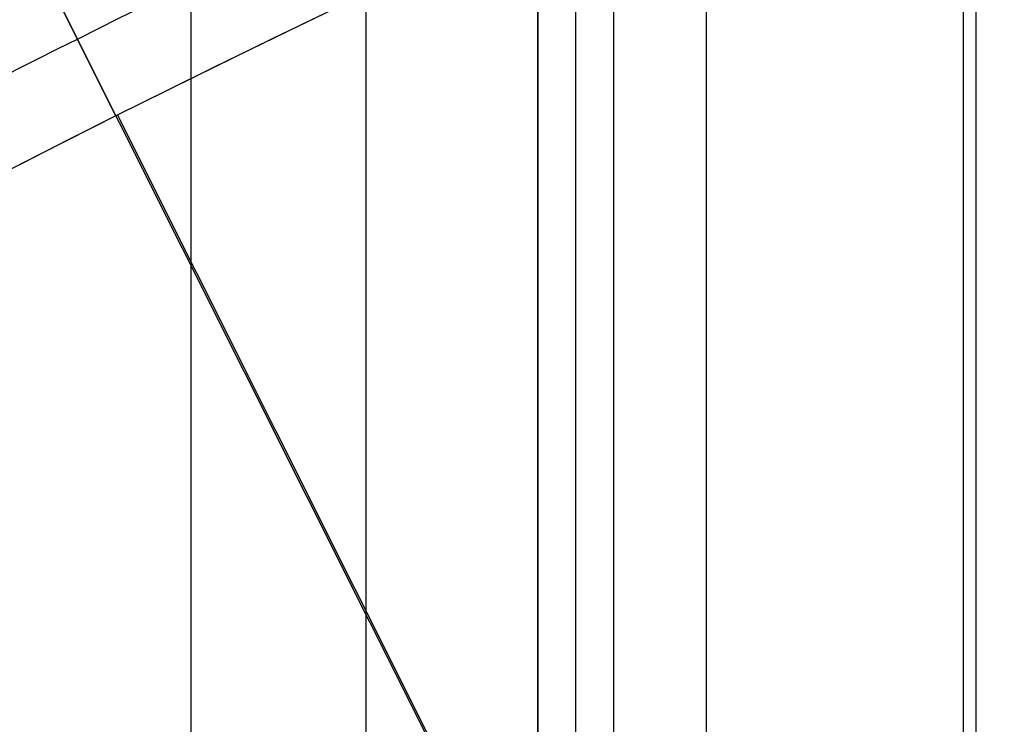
# Model space of a CAD drawing. Extents: x 12895 to 14339, y -6833 to -5581.
# Tile 64 of 79: x 13589.28 to 13593.67, y -6330.58 to -6327.45. Entities that reach past the tile are written whole.
import ezdxf

# ---------------------------------------------------------------- set-up
doc = ezdxf.new("R2010")
doc.units = 0
doc.layers.get('0').update_dxf_attribs({"linetype": 'CONTINUOUS'})
doc.layers.add('BLANCO_METALICO', color=7, linetype='CONTINUOUS')
doc.layers.add('COLOR', color=7, linetype='CONTINUOUS')

msp = doc.modelspace()

# ---------------------------------------------------------------- linework, layer by layer
for p, q in [((13590.04800260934, -6333.208896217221, 57.86381038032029), (13590.04800260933, -5581.495752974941, 57.8638103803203)), ((13590.82462386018, -5581.495752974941, 58.28675386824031), (13590.82462384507, -6332.718140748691, 58.28675386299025)), ((13591.58985301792, -6331.909866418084, 61.56819261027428), (13591.58985301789, -5581.495752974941, 61.56819261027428)), ((13591.58985301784, -5581.495752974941, 61.56819261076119), (13591.58985301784, -6331.909866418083, 61.56819261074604)), ((13591.75856639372, -6331.909865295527, 60.83741476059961), (13591.75856639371, -5581.49575297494, 60.83741476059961)), ((13591.92727962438, -5581.495752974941, 60.10663754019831), (13591.92728249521, -6331.909864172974, 60.10663819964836)), ((13592.33927200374, -5581.495752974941, 62.76751374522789), (13592.33927200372, -6331.39726735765, 62.76751374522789)), ((13593.48406166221, -6331.302320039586, 58.65708712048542), (13593.4840616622, -5581.49575297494, 58.65708712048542)), ((13593.53859313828, -5581.495752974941, 62.01809475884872), (13593.5385931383, -6330.909630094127, 62.01809475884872)), ((13593.53859313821, -5581.495752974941, 62.0180947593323), (13593.53859313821, -6330.909630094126, 62.01809475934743))]:
    msp.add_line(p, q)
at = {"extrusion": (-0.2249510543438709, 8.038899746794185e-15, 0.9743700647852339)}
msp.add_lwpolyline([(6339.841516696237, 13345.0425022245), (6339.366101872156, 13344.7073845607), (6338.892938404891, 13344.36819328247), (6338.422075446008, 13344.02495177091), (6337.95356184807, 13343.67768423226), (6337.487446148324, 13343.32641569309), (6337.023776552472, 13342.97117199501), (6336.562600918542, 13342.61197978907), (6336.103966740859, 13342.24886652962), (6335.647921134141, 13341.88186046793), (6335.194510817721, 13341.51099064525), (6334.743782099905, 13341.13628688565), (6334.29578086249, 13340.75777978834), (6333.850552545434, 13340.37550071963), (6333.408142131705, 13339.98948180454), (6332.968594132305, 13339.59975591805), (6332.531952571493, 13339.2063566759), (6332.098260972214, 13338.80931842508), (6331.667562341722, 13338.40867623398), (6331.239899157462, 13338.00446588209), (6330.815313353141, 13337.5967238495), (6330.393846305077, 13337.18548730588), (6329.975538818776, 13336.77079409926), (6329.560431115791, 13336.35268274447), (6329.148562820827, 13335.93119241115), (6328.739972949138, 13335.50636291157), (6328.334699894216, 13335.07823468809), (6327.932781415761, 13334.64684880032), (6327.53425462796, 13334.21224691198), (6327.139155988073, 13333.77447127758), (6326.747521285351, 13333.33356472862), (6326.359385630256, 13332.8895706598), (6325.974783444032, 13332.44253301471), (6325.593748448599, 13331.9924962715), (6325.216313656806, 13331.53950542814), (6324.842511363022, 13331.08360598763), (6324.472373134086, 13330.6248439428), (6324.105929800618, 13330.16326576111), (6323.743211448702, 13329.69891836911), (6323.384247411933, 13329.23184913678), (6323.029066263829, 13328.76210586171), (6322.677695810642, 13328.28973675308), (6322.330163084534, 13327.81479041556), (6321.98649433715, 13327.33731583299), (6321.646715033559, 13326.85736235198), (6321.310849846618, 13326.37497966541), (6320.978922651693, 13325.89021779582), (6320.650956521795, 13325.40312707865), (6320.326973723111, 13324.91375814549), (6320.00699571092, 13324.42216190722), (6319.691043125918, 13323.92838953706), (6319.379135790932, 13323.43249245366), (6319.071292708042, 13322.93452230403), (6318.767532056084, 13322.4345309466), (6318.467871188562, 13321.9325704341), (6318.17232663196, 13321.42869299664), (6317.88091408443, 13320.92295102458), (6317.593648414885, 13320.41539705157), (6317.310543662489, 13319.90608373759), (6317.031613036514, 13319.39506385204), (6316.756868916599, 13318.88239025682), (6316.486322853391, 13318.36811588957), (6316.219985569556, 13317.85229374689), (6315.957866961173, 13317.33497686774), (6315.699976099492, 13316.81621831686), (6315.446321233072, 13316.29607116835), (6315.196909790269, 13315.77458848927), (6314.951748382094, 13315.25182332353), (6314.710842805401, 13314.72782867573), (6314.474198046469, 13314.20265749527), (6314.241818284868, 13313.67636266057), (6314.013706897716, 13313.14899696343), (6313.789866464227, 13312.62061309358), (6313.570298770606, 13312.09126362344), (6313.355004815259, 13311.56100099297), (6313.143984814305, 13311.02987749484), (6312.93723820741, 13310.49794525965), (6312.734763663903, 13309.96525624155), (6312.536559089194, 13309.43186220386), (6312.342621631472, 13308.89781470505), (6312.152947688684, 13308.36316508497), (6311.967532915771, 13307.82796445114), (6311.786372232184, 13307.29226366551), (6311.609459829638, 13306.75611333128), (6311.43678918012, 13306.21956378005), (6311.268353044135, 13305.68266505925), (6311.104143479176, 13305.14546691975), (6310.944151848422, 13304.60801880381), (6310.788368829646, 13304.07036983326), (6310.63678442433, 13303.53256879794), (6310.489387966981, 13302.99466414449), (6310.346168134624, 13302.45670396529), (6310.207112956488, 13301.91873598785), (6310.072209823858, 13301.3808075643), (6309.941445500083, 13300.84296566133), (6309.814806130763, 13300.30525685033), (6309.69227725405, 13299.76772729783), (6309.573843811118, 13299.23042275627), (6309.459490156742, 13298.69338855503), (6309.349200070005, 13298.15666959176), (6309.242956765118, 13297.62031032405), (6309.140742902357, 13297.08435476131), (6309.04254059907, 13296.54884645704), (6308.948331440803, 13296.01382850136), (6308.858096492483, 13295.47934351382), (6308.771816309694, 13294.94543363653), (6308.689470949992, 13294.4121405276), (6308.611039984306, 13293.87950535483), (6308.536502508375, 13293.34756878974), (6308.465837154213, 13292.81637100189), (6308.399022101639, 13292.28595165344), (6308.336035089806, 13291.75634989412), (6308.27685342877, 13291.22760435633), (6308.221454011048, 13290.69975315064), (6308.169813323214, 13290.17283386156), (6308.121907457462, 13289.64688354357), (6308.077712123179, 13289.12193871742), (6308.037202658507, 13288.59803536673), (6308.00035404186, 13288.07520893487), (6307.967140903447, 13287.55349432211), (6307.937537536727, 13287.03292588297), (6307.911517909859, 13286.51353742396), (6307.889055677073, 13285.99536220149), (6307.87012419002, 13285.47843292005), (6307.854696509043, 13284.96278173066), (6307.842745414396, 13284.4484402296), (6307.834243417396, 13283.93543945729), (6307.829162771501, 13283.42380989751), (6307.827475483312, 13282.91358147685), (6307.82922295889, 13282.39433270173), (6307.834485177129, 13281.87363342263), (6307.843291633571, 13281.35151519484), (6307.855671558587, 13280.82801017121), (6307.871653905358, 13280.30315110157), (6307.891267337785, 13279.77697133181), (6307.914540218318, 13279.2495048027), (6307.941500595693, 13278.72078604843), (6307.972176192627, 13278.1908501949), (6308.006594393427, 13277.6597329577), (6308.044782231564, 13277.12747063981), (6308.086766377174, 13276.59410012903), (6308.132573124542, 13276.05965889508), (6308.182228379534, 13275.5241849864), (6308.235757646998, 13274.98771702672), (6308.293186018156, 13274.45029421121), (6308.354538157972, 13273.91195630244), (6308.419838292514, 13273.37274362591), (6308.48911019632, 13272.83269706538), (6308.562377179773, 13272.2918580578), (6308.639662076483, 13271.75026858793), (6308.720987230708, 13271.20797118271), (6308.806374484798, 13270.66500890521), (6308.895845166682, 13270.1214253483), (6308.989420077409, 13269.577264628), (6309.087119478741, 13269.03257137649), (6309.188963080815, 13268.4873907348), (6309.294970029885, 13267.94176834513), (6309.405158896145, 13267.39575034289), (6309.519547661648, 13266.84938334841), (6309.638153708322, 13266.30271445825), (6309.760993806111, 13265.75579123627), (6309.888084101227, 13265.20866170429), (6310.019440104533, 13264.66137433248), (6310.155076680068, 13264.11397802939), (6310.295008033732, 13263.56652213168), (6310.439247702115, 13263.01905639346), (6310.587808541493, 13262.47163097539), (6310.74070271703, 13261.92429643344), (6310.897941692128, 13261.37710370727), (6311.059536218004, 13260.83010410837), (6311.225496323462, 13260.28334930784), (6311.395831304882, 13259.7368913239), (6311.570549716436, 13259.19078250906), (6311.749659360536, 13258.64507553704), (6311.933167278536, 13258.0998233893), (6312.121079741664, 13257.55507934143), (6312.313402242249, 13257.01089694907), (6312.510139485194, 13256.46733003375), (6312.711295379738, 13255.92443266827), (6312.916873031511, 13255.38225916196), (6313.126874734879, 13254.84086404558), (6313.341301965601, 13254.30030205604), (6313.560155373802, 13253.7606281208), (6313.783434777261, 13253.22189734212), (6314.011139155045, 13252.68416498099), (6314.243266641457, 13252.1474864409), (6314.479814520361, 13251.61191725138), (6314.720779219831, 13251.07751305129), (6314.966156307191, 13250.544329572), (6315.21594048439, 13250.01242262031), (6315.470125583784, 13249.48184806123), (6315.728704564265, 13248.95266180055), (6315.991669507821, 13248.42491976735), (6316.259011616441, 13247.8986778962), (6316.530721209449, 13247.37399210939), (6316.806787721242, 13246.85091829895), (6317.087199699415, 13246.32951230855), (6317.371944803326, 13245.80982991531), (6317.661009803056, 13245.29192681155), (6317.954380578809, 13244.7758585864), (6318.252042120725, 13244.26168070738), (6318.553978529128, 13243.74944850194), (6318.860173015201, 13243.23921713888), (6319.170607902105, 13242.73104160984), (6319.485264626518, 13242.22497671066), (6319.80412374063, 13241.72107702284), (6320.127164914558, 13241.21939689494), (6320.454366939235, 13240.71999042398), (6320.785707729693, 13240.22291143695), (6321.121164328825, 13239.72821347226), (6321.460712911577, 13239.23594976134), (6321.80432878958, 13238.74617321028), (6322.151986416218, 13238.25893638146), (6322.503659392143, 13237.77429147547), (6322.85932047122, 13237.29229031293), (6323.218941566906, 13236.81298431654), (6323.582493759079, 13236.33642449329), (6323.949947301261, 13235.86266141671), (6324.321271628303, 13235.39174520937), (6324.696435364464, 13234.92372552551), (6325.075406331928, 13234.45865153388), (6325.458151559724, 13233.99657190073), (6325.844637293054, 13233.53753477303), (6326.234829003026, 13233.08158776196), (6326.628691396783, 13232.62877792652), (6327.026188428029, 13232.17915175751), (6327.427283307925, 13231.73275516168), (6327.83193851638, 13231.28963344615), (6328.240115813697, 13230.84983130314), (6328.651776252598, 13230.413392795), (6329.066880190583, 13229.98036133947), (6329.485387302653, 13229.55077969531), (6329.907256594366, 13229.12468994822), (6330.332446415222, 13228.70213349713), (6330.760914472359, 13228.28315104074), (6331.192617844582, 13227.86778256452), (6331.627512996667, 13227.45606732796), (6332.065555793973, 13227.04804385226), (6332.506701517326, 13226.64374990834), (6332.950904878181, 13226.24322250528), (6333.398120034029, 13225.84649787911), (6333.848300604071, 13225.45361148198), (6334.301399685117, 13225.06459797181), (6334.757369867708, 13224.67949120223), (6335.21616325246, 13224.29832421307), (6335.677731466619, 13223.92112922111), (6336.142025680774, 13223.54793761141), (6336.608996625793, 13223.17877992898), (6337.078594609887, 13222.81368587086), (6337.550769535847, 13222.45268427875), (6338.025470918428, 13222.09580313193), (6338.502647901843, 13221.74306954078), (6338.982249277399, 13221.3945097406), (6339.464223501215, 13221.05014908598), (6339.948518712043, 13220.71001204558), (6340.435082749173, 13220.37412219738), (6340.923863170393, 13220.04250222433)], dxfattribs=at)
at = {"extrusion": (-0.2249510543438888, -3.01232403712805e-14, 0.9743700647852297)}
msp.add_lwpolyline([(6339.083899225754, 13220.04250222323), (6338.617968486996, 13220.37982577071), (6338.154309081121, 13220.72108551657), (6337.692967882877, 13221.06625769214), (6337.233991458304, 13221.41531775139), (6336.777426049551, 13221.76824037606), (6336.323317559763, 13222.12499948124), (6335.871711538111, 13222.48556822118), (6335.422653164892, 13222.84991899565), (6334.976187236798, 13223.21802345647), (6334.532358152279, 13223.58985251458), (6334.091209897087, 13223.96537634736), (6333.652786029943, 13224.34456440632), (6333.217129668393, 13224.72738542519), (6332.784283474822, 13225.11380742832), (6332.354289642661, 13225.5037977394), (6331.927189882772, 13225.89732299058), (6331.503025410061, 13226.29434913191), (6331.081836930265, 13226.69484144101), (6330.663664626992, 13227.09876453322), (6330.248548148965, 13227.50608237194), (6329.836526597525, 13227.91675827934), (6329.427638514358, 13228.33075494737), (6329.021921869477, 13228.748034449), (6328.619414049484, 13229.16855824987), (6328.220151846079, 13229.59228722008), (6327.824171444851, 13230.0191816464), (6327.43150841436, 13230.4492012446), (6327.042197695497, 13230.88230517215), (6326.656273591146, 13231.3184520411), (6326.273769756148, 13231.75759993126), (6325.894719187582, 13232.19970640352), (6325.519154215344, 13232.64472851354), (6325.147106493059, 13233.09262282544), (6324.778606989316, 13233.54334542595), (6324.413685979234, 13233.99685193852), (6324.052373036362, 13234.45309753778), (6323.694697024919, 13234.91203696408), (6323.340686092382, 13235.37362453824), (6322.990367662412, 13235.83781417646), (6322.643768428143, 13236.30455940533), (6322.300914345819, 13236.77381337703), (6321.961830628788, 13237.24552888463), (6321.626541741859, 13237.71965837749), (6321.295071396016, 13238.19615397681), (6320.967442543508, 13238.67496749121), (6320.643677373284, 13239.15605043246), (6320.323797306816, 13239.63935403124), (6320.007822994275, 13240.12482925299), (6319.695774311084, 13240.61242681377), (6319.387670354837, 13241.10209719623), (6319.08352944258, 13241.59379066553), (6318.783369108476, 13242.08745728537), (6318.487206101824, 13242.58304693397), (6318.195056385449, 13243.08050932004), (6317.906935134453, 13243.57979399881), (6317.622856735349, 13244.08085038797), (6317.342834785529, 13244.58362778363), (6317.066882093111, 13245.08807537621), (6316.795010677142, 13245.59414226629), (6316.527231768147, 13246.10177748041), (6316.263555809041, 13246.61092998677), (6316.003992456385, 13247.12154871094), (6315.748550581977, 13247.63358255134), (6315.497238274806, 13248.14698039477), (6315.250062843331, 13248.66169113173), (6315.007030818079, 13249.17766367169), (6314.768147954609, 13249.69484695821), (6314.533419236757, 13250.21318998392), (6314.302848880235, 13250.73264180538), (6314.076440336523, 13251.25315155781), (6313.854196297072, 13251.77466846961), (6313.636118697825, 13252.29714187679), (6313.42220872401, 13252.82052123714), (6313.212466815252, 13253.34475614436), (6313.006892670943, 13253.86979634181), (6312.805485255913, 13254.39559173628), (6312.608242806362, 13254.92209241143), (6312.415162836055, 13255.44924864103), (6312.226242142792, 13255.97701090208), (6312.041476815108, 13256.50532988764), (6311.860862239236, 13257.03415651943), (6311.684393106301, 13257.56344196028), (6311.512063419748, 13258.09313762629), (6311.343866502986, 13258.62319519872), (6311.179795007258, 13259.15356663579), (6311.019840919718, 13259.68420418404), (6310.863995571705, 13260.2150603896), (6310.712249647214, 13260.74608810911), (6310.564593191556, 13261.27724052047), (6310.421015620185, 13261.80847113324), (6310.281505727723, 13262.33973379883), (6310.146051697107, 13262.87098272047), (6310.01464110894, 13263.40217246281), (6309.887260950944, 13263.93325796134), (6309.763897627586, 13264.4641945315), (6309.644536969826, 13264.99493787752), (6309.529164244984, 13265.525444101), (6309.417764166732, 13266.05566970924), (6309.310320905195, 13266.5855716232), (6309.206818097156, 13267.11510718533), (6309.107238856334, 13267.64423416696), (6309.011565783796, 13268.17291077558), (6308.919780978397, 13268.70109566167), (6308.831866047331, 13269.22874792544), (6308.747802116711, 13269.75582712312), (6308.667569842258, 13270.28229327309), (6308.591149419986, 13270.80810686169), (6308.518520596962, 13271.33322884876), (6308.449662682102, 13271.85762067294), (6308.384554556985, 13272.3812442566), (6308.3231746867, 13272.90406201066), (6308.265501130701, 13273.42603683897), (6308.211511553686, 13273.94713214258), (6308.16118323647, 13274.46731182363), (6308.114493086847, 13274.98654028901), (6308.071417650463, 13275.50478245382), (6308.031933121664, 13276.02200374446), (6307.996015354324, 13276.53817010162), (6307.963639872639, 13277.05324798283), (6307.934781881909, 13277.56720436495), (6307.909416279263, 13278.08000674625), (6307.887517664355, 13278.59162314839), (6307.869060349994, 13279.10202211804), (6307.854018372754, 13279.61117272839), (6307.842365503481, 13280.11904458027), (6307.834075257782, 13280.62560780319), (6307.829120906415, 13281.13083305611), (6307.827475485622, 13281.63469152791), (6307.829268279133, 13282.16063006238), (6307.834667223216, 13282.68805624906), (6307.843702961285, 13283.21693728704), (6307.856405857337, 13283.74723974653), (6307.872805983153, 13284.27892956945), (6307.892933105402, 13284.81197207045), (6307.916816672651, 13285.34633193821), (6307.944485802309, 13285.88197323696), (6307.975969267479, 13286.41885940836), (6308.011295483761, 13286.9569532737), (6308.050492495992, 13287.49621703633), (6308.093587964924, 13288.03661228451), (6308.140609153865, 13288.5780999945), (6308.191582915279, 13289.12064053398), (6308.246535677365, 13289.66419366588), (6308.305493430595, 13290.2087185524), (6308.368481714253, 13290.75417375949), (6308.435525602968, 13291.30051726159), (6308.506649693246, 13291.84770644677), (6308.58187809, 13292.39569812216), (6308.661234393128, 13292.94444851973), (6308.744741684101, 13293.49391330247), (6308.83242251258, 13294.04404757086), (6308.924298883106, 13294.59480586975), (6309.020392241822, 13295.14614219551), (6309.120723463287, 13295.69801000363), (6309.225312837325, 13296.25036221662), (6309.334180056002, 13296.80315123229), (6309.447344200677, 13297.35632893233), (6309.564823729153, 13297.90984669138), (6309.686636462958, 13298.46365538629), (6309.812799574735, 13299.01770540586), (6309.943329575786, 13299.57194666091), (6310.078242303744, 13300.12632859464), (6310.217552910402, 13300.68080019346), (6310.361275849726, 13301.23530999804), (6310.509424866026, 13301.78980611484), (6310.662012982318, 13302.34423622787), (6310.819052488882, 13302.8985476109), (6310.980554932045, 13303.45268713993), (6311.146531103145, 13304.00660130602), (6311.316991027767, 13304.56023622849), (6311.49194395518, 13305.11353766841), (6311.671398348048, 13305.66645104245), (6311.855361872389, 13306.21892143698), (6312.043841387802, 13306.77089362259), (6312.236842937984, 13307.32231206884), (6312.434371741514, 13307.87312095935), (6312.636432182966, 13308.42326420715), (6312.843027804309, 13308.97268547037), (6313.054161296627, 13309.5213281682), (6313.26983449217, 13310.06913549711), (6313.490048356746, 13310.61605044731), (6313.714802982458, 13311.16201581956), (6313.944097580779, 13311.70697424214), (6314.177930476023, 13312.25086818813), (6314.416299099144, 13312.79363999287), (6314.659199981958, 13313.33523187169), (6314.906628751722, 13313.87558593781), (6315.158580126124, 13314.41464422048), (6315.415047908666, 13314.95234868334), (6315.676024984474, 13315.48864124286), (6315.941503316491, 13316.02346378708), (6316.211473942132, 13316.55675819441), (6316.485926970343, 13317.08846635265), (6316.764851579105, 13317.6185301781), (6317.048236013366, 13318.14689163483), (6317.336067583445, 13318.67349275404), (6317.628332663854, 13319.19827565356), (6317.925016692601, 13319.72118255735), (6318.226104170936, 13320.24215581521), (6318.53157866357, 13320.76113792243), (6318.841422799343, 13321.27807153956), (6319.155618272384, 13321.79289951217), (6319.474145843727, 13322.30556489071), (6319.79698534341, 13322.81601095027), (6320.124115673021, 13323.32418121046), (6320.455514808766, 13323.83001945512), (6320.791159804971, 13324.33346975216), (6321.131026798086, 13324.83447647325), (6321.475091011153, 13325.33298431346), (6321.823326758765, 13325.82893831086), (6322.175707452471, 13326.32228386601), (6322.532205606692, 13326.81296676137), (6322.892792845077, 13327.30093318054), (6323.257439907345, 13327.78612972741), (6323.626116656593, 13328.26850344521), (6323.998792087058, 13328.74800183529), (6324.375434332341, 13329.2245728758), (6324.756010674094, 13329.69816504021), (6325.140487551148, 13330.16872731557), (6325.528830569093, 13330.63620922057), (6325.921004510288, 13331.1005608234), (6326.31697334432, 13331.56173275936), (6326.716700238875, 13332.01967624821), (6327.12014757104, 13332.47434311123), (6327.527276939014, 13332.92568578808), (6327.938049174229, 13333.3736573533), (6328.352424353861, 13333.8182115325), (6328.770361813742, 13334.25930271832), (6329.191820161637, 13334.69688598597), (6329.616757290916, 13335.1309171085), (6330.045130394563, 13335.56135257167), (6330.476895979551, 13335.98814958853), (6330.912009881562, 13336.41126611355), (6331.350427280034, 13336.83066085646), (6331.792102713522, 13337.24629329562), (6332.236990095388, 13337.65812369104), (6332.685042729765, 13338.06611309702), (6333.136213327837, 13338.4702233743), (6333.590454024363, 13338.87041720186), (6334.047716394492, 13339.26665808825), (6334.507951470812, 13339.6589103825), (6334.971109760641, 13340.04713928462), (6335.437141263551, 13340.43131085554), (6335.905995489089, 13340.81139202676), (6336.37762147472, 13341.18735060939), (6336.851967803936, 13341.55915530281), (6337.328982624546, 13341.92677570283), (6337.808613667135, 13342.29018230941), (6338.290808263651, 13342.64934653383), (6338.775513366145, 13343.00424070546), (6339.262675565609, 13343.354838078), (6339.752241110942, 13343.70111283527), (6340.244155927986, 13344.04304009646), (6340.73836563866, 13344.38059592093), (6341.234815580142, 13344.71375731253), (6341.733450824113, 13345.0425022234)], dxfattribs=at)
at = {"extrusion": (-0.2249510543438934, -5.035538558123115e-14, 0.9743700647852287)}
msp.add_lwpolyline([(6345.291704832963, 13220.04250222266), (6344.781155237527, 13220.35147062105), (6344.272609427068, 13220.66513533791), (6343.766127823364, 13220.98347740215), (6343.261770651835, 13221.30647676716), (6342.759597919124, 13221.63411231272), (6342.259669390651, 13221.96636184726), (6341.762044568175, 13222.30320211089), (6341.266782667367, 13222.64460877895), (6340.773942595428, 13222.99055646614), (6340.283582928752, 13223.34101873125), (6339.795761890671, 13223.6959680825), (6339.310537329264, 13224.05537598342), (6338.827966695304, 13224.4192128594), (6338.348107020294, 13224.78744810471), (6337.871014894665, 13225.16005009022), (6337.396746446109, 13225.53698617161), (6336.925357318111, 13225.91822269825), (6336.456902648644, 13226.30372502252), (6335.99143704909, 13226.69345750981), (6335.529014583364, 13227.08738354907), (6335.069688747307, 13227.48546556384), (6334.613512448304, 13227.88766502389), (6334.160537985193, 13228.29394245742), (6333.710817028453, 13228.70425746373), (6333.264400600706, 13229.11856872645), (6332.821339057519, 13229.53683402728), (6332.381682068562, 13229.95901026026), (6331.945478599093, 13230.38505344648), (6331.512776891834, 13230.81491874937), (6331.083624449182, 13231.24856049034), (6330.65806801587, 13231.68593216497), (6330.236153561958, 13232.12698645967), (6329.817926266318, 13232.57167526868), (6329.403430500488, 13233.01994971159), (6328.992709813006, 13233.47176015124), (6328.585806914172, 13233.92705621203), (6328.182763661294, 13234.38578679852), (6327.783621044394, 13234.84790011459), (6327.388419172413, 13235.31334368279), (6326.997197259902, 13235.78206436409), (6326.609993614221, 13236.25400837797), (6326.22684562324, 13236.72912132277), (6325.847789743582, 13237.20734819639), (6325.472861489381, 13237.68863341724), (6325.102095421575, 13238.17292084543), (6324.735525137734, 13238.66015380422), (6324.373183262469, 13239.15027510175), (6324.015101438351, 13239.64322705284), (6323.661310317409, 13240.13895150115), (6323.311839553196, 13240.63738984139), (6322.966717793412, 13241.13848304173), (6322.625972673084, 13241.64217166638), (6322.289630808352, 13242.14839589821), (6321.957717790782, 13242.6570955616), (6321.630258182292, 13243.16821014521), (6321.307275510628, 13243.68167882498), (6320.988792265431, 13244.19744048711), (6320.674829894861, 13244.71543375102), (6320.365408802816, 13245.23559699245), (6320.060548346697, 13245.75786836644), (6319.76026683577, 13246.28218583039), (6319.464581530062, 13246.80848716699), (6319.17350863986, 13247.3367100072), (6318.887063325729, 13247.86679185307), (6318.605259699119, 13248.39867010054), (6318.328110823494, 13248.9322820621), (6318.055628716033, 13249.46756498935), (6317.787824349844, 13250.00445609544), (6317.524707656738, 13250.54289257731), (6317.266287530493, 13251.08281163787), (6317.012571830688, 13251.62415050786), (6316.763567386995, 13252.16684646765), (6316.519280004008, 13252.71083686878), (6316.279714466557, 13253.25605915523), (6316.04487454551, 13253.80245088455), (6315.814763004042, 13254.3499497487), (6315.589381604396, 13254.89849359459), (6315.368731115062, 13255.44802044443), (6315.152811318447, 13255.99846851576), (6314.941621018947, 13256.54977624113), (6314.735158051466, 13257.1018822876), (6314.533419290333, 13257.65472557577), (6314.336400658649, 13258.20824529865), (6314.144097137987, 13258.76238094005), (6313.956502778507, 13259.31707229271), (6313.773610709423, 13259.87225947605), (6313.595413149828, 13260.42788295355), (6313.421901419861, 13260.9838835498), (6313.253065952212, 13261.54020246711), (6313.088896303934, 13262.09678130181), (6312.929381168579, 13262.65356206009), (6312.774508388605, 13263.21048717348), (6312.624264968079, 13263.76749951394), (6312.478637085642, 13264.32454240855), (6312.337610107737, 13264.88155965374), (6312.201168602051, 13265.43849552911), (6312.069296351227, 13265.99529481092), (6311.941976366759, 13266.55190278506), (6311.819190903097, 13267.10826525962), (6311.700921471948, 13267.66432857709), (6311.587148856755, 13268.22003962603), (6311.477853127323, 13268.77534585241), (6311.373013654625, 13269.33019527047), (6311.272609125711, 13269.88453647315), (6311.176617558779, 13270.4383186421), (6311.08501631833, 13270.99149155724), (6310.997782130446, 13271.54400560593), (6310.914891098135, 13272.09581179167), (6310.836318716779, 13272.64686174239), (6310.762039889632, 13273.19710771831), (6310.692028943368, 13273.74650261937), (6310.626259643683, 13274.29499999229), (6310.564705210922, 13274.84255403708), (6310.507338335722, 13275.38911961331), (6310.454131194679, 13275.93465224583), (6310.405055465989, 13276.47910813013), (6310.360082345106, 13277.02244413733), (6310.319182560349, 13277.56461781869), (6310.282326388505, 13278.1055874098), (6310.249483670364, 13278.64531183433), (6310.220623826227, 13279.18375070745), (6310.195715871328, 13279.72086433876), (6310.174728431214, 13280.25661373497), (6310.157629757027, 13280.79096060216), (6310.144387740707, 13281.32386734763), (6310.1349699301, 13281.85529708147), (6310.129343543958, 13282.38521361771), (6310.127475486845, 13282.91358147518), (6310.129274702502, 13283.43212239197), (6310.134693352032, 13283.95215562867), (6310.143762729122, 13284.47364766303), (6310.15651383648, 13284.99656431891), (6310.172977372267, 13285.52087076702), (6310.193183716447, 13286.04653152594), (6310.217162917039, 13286.57351046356), (6310.24494467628, 13287.1017707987), (6310.276558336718, 13287.63127510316), (6310.312032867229, 13288.16198530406), (6310.351396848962, 13288.69386268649), (6310.394678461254, 13289.22686789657), (6310.441905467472, 13289.76096094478), (6310.493105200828, 13290.29610120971), (6310.54830455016, 13290.83224744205), (6310.607529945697, 13291.36935776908), (6310.670807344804, 13291.90738969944), (6310.738162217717, 13292.44630012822), (6310.809619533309, 13292.98604534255), (6310.885203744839, 13293.52658102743), (6310.964938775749, 13294.06786227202), (6311.048848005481, 13294.60984357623), (6311.13695425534, 13295.15247885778), (6311.229279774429, 13295.69572145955), (6311.32584622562, 13296.23952415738), (6311.426674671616, 13296.78383916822), (6311.531785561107, 13297.32861815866), (6311.641198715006, 13297.87381225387), (6311.754933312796, 13298.41937204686), (6311.873007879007, 13298.96524760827), (6311.995440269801, 13299.51138849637), (6312.122247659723, 13300.05774376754), (6312.253446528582, 13300.60426198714), (6312.389052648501, 13301.15089124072), (6312.529081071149, 13301.69757914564), (6312.673546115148, 13302.24427286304), (6312.82246135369, 13302.79091911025), (6312.975839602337, 13303.33746417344), (6313.133692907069, 13303.88385392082), (6313.296032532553, 13304.43003381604), (6313.462868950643, 13304.97594893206), (6313.634211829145, 13305.52154396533), (6313.810070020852, 13306.06676325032), (6313.99045155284, 13306.61155077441), (6314.175363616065, 13307.15585019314), (6314.364812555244, 13307.69960484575), (6314.558803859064, 13308.24275777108), (6314.757342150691, 13308.78525172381), (6314.960431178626, 13309.32702919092), (6315.16807380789, 13309.86803240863), (6315.380272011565, 13310.40820337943), (6315.5970268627, 13310.94748388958), (6315.818338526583, 13311.48581552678), (6316.044206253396, 13312.02313969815), (6316.27462837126, 13312.55939764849), (6316.509602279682, 13313.09453047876), (6316.749124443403, 13313.62847916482), (6316.993190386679, 13314.1611845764), (6317.241794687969, 13314.69258749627), (6317.494930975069, 13315.22262863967), (6317.752591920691, 13315.75124867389), (6318.014769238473, 13316.27838823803), (6318.281453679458, 13316.803987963), (6318.552635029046, 13317.32798849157), (6318.828302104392, 13317.85033049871), (6319.108442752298, 13318.3709547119), (6319.393043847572, 13318.88980193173), (6319.682091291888, 13319.40681305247), (6319.975570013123, 13319.92192908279), (6320.273463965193, 13320.43509116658), (6320.575756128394, 13320.94624060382), (6320.882428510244, 13321.45531887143), (6321.193462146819, 13321.96226764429), (6321.508837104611, 13322.46702881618), (6321.828532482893, 13322.96954452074), (6322.152526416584, 13323.46975715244), (6322.48079607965, 13323.96760938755), (6322.813317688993, 13324.463044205), (6323.150066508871, 13324.95600490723), (6323.491016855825, 13325.44643514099), (6323.836142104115, 13325.93427891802), (6324.185414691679, 13326.41948063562), (6324.538806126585, 13326.90198509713), (6324.896286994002, 13327.38173753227), (6325.257826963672, 13327.85868361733), (6325.623394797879, 13328.33276949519), (6325.992958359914, 13328.80394179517), (6326.366484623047, 13329.27214765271), (6326.743939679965, 13329.73733472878), (6327.125288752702, 13330.19945122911), (6327.510496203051, 13330.65844592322), (6327.899525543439, 13331.11426816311), (6328.29233944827, 13331.56686790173), (6328.688899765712, 13332.01619571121), (6329.089167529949, 13332.46220280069), (6329.493102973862, 13332.90484103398), (6329.900665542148, 13333.34406294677), (6330.311813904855, 13333.77982176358), (6330.72650597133, 13334.21207141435), (6331.144698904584, 13334.64076655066), (6331.56634913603, 13335.06586256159), (6331.991412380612, 13335.48731558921), (6332.419843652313, 13335.9050825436), (6332.851597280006, 13336.31912111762), (6333.28662692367, 13336.72938980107), (6333.72488559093, 13337.13584789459), (6334.166325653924, 13337.53845552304), (6334.610898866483, 13337.93717364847), (6335.058556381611, 13338.33196408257), (6335.509248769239, 13338.72278949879), (6335.962926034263, 13339.10961344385), (6336.419537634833, 13339.49240034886), (6336.879032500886, 13339.87111553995), (6337.341359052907, 13340.24572524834), (6337.806465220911, 13340.61619662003), (6338.274298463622, 13340.98249772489), (6338.744805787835, 13341.34459756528), (6339.217933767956, 13341.70246608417), (6339.693628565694, 13342.05607417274), (6340.171835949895, 13342.40539367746), (6340.652501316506, 13342.7503974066), (6341.135569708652, 13343.09105913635), (6341.620985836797, 13343.42735361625), (6342.108694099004, 13343.75925657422), (6342.598638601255, 13344.086744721), (6343.090763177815, 13344.40979575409), (6343.585011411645, 13344.72838836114), (6344.081326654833, 13345.04250222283)], dxfattribs=at)
at = {"extrusion": (-0.2249510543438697, 2.144614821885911e-14, 0.9743700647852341)}
msp.add_lwpolyline([(6345.598703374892, 13344.68873140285), (6345.084589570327, 13344.38114209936), (6344.572462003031, 13344.06880151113), (6344.06238205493, 13343.75172823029), (6343.554410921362, 13343.42994194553), (6343.048609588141, 13343.10346344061), (6342.545038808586, 13342.77231459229), (6342.043759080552, 13342.43651836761), (6341.54483062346, 13342.09609882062), (6341.048313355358, 13341.75108108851), (6340.55426687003, 13341.40149138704), (6340.062750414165, 13341.04735700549), (6339.573822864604, 13340.68870630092), (6339.087542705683, 13340.32556869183), (6338.603968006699, 13339.95797465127), (6338.123156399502, 13339.5859556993), (6337.645165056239, 13339.20954439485), (6337.170050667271, 13338.82877432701), (6336.697869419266, 13338.44368010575), (6336.228676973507, 13338.05429735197), (6335.762528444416, 13337.66066268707), (6335.299478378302, 13337.26281372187), (6334.839580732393, 13336.86078904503), (6334.382888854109, 13336.45462821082), (6333.92945546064, 13336.04437172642), (6333.479332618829, 13335.63006103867), (6333.032571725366, 13335.21173852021), (6332.58922348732, 13334.78944745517), (6332.149337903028, 13334.36323202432), (6331.712964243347, 13333.9331372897), (6331.280151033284, 13333.49920917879), (6330.850946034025, 13333.06149446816), (6330.425396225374, 13332.62004076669), (6330.003547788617, 13332.17489649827), (6329.585446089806, 13331.72611088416), (6329.171135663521, 13331.27373392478), (6328.760660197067, 13330.81781638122), (6328.354062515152, 13330.35840975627), (6327.951384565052, 13329.89556627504), (6327.552667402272, 13329.42933886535), (6327.157951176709, 13328.95978113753), (6326.76727511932, 13328.48694736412), (6326.380677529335, 13328.01089245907), (6325.998195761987, 13327.53167195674), (6325.619866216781, 13327.04934199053), (6325.245724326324, 13326.56395927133), (6324.875804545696, 13326.07558106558), (6324.510140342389, 13325.58426517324), (6324.148764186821, 13325.09006990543), (6323.791707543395, 13324.5930540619), (6323.439000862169, 13324.09327690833), (6323.090673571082, 13323.59079815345), (6322.746754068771, 13323.08567792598), (6322.407269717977, 13322.57797675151), (6322.072246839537, 13322.06775552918), (6321.741710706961, 13321.55507550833), (6321.415685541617, 13321.03999826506), (6321.094194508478, 13320.52258567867), (6320.777259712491, 13320.0028999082), (6320.464902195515, 13319.48100336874), (6320.157141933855, 13318.95695870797), (6319.853997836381, 13318.43082878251), (6319.55548774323, 13317.9026766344), (6319.261628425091, 13317.37256546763), (6318.972435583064, 13316.84055862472), (6318.687923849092, 13316.30671956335), (6318.408106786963, 13315.77111183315), (6318.132996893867, 13315.23379905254), (6317.862605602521, 13314.69484488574), (6317.596943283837, 13314.15431301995), (6317.336019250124, 13313.61226714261), (6317.079841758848, 13313.06877091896), (6316.828418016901, 13312.52388796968), (6316.581754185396, 13311.97768184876), (6316.339855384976, 13311.43021602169), (6316.102725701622, 13310.88155384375), (6315.870368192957, 13310.33175853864), (6315.64278489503, 13309.78089317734), (6315.419976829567, 13309.22902065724), (6315.201944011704, 13308.6762036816), (6314.988685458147, 13308.12250473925), (6314.780199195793, 13307.56798608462), (6314.576482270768, 13307.01270971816), (6314.377530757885, 13306.45673736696), (6314.18333977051, 13305.90013046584), (6313.993903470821, 13305.34295013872), (6313.809215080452, 13304.7852571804), (6313.62926689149, 13304.22711203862), (6313.454050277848, 13303.66857479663), (6313.283555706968, 13303.10970515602), (6313.117772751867, 13302.55056242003), (6312.956690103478, 13301.99120547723), (6312.800295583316, 13301.43169278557), (6312.648576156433, 13300.87208235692), (6312.501517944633, 13300.31243174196), (6312.359106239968, 13299.75279801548), (6312.221325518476, 13299.1932377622), (6312.088159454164, 13298.63380706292), (6311.959590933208, 13298.07456148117), (6311.835602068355, 13297.51555605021), (6311.716174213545, 13296.95684526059), (6311.601287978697, 13296.39848304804), (6311.49092324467, 13295.84052278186), (6311.385059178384, 13295.28301725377), (6311.283674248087, 13294.72601866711), (6311.186746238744, 13294.16957862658), (6311.094252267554, 13293.61374812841), (6311.006168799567, 13293.05857755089), (6310.922471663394, 13292.50411664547), (6310.843136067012, 13291.9504145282), (6310.768136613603, 13291.3975196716), (6310.697447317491, 13290.84547989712), (6310.631041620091, 13290.29434236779), (6310.568892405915, 13289.74415358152), (6310.510972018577, 13289.19495936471), (6310.457252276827, 13288.64680486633), (6310.407704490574, 13288.09973455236), (6310.362299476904, 13287.55379220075), (6310.321007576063, 13287.0090208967), (6310.283798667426, 13286.4654630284), (6310.250642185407, 13285.92316028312), (6310.221507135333, 13285.38215364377), (6310.196362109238, 13284.84248338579), (6310.175175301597, 13284.30418907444), (6310.157914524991, 13283.76730956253), (6310.144547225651, 13283.23188298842), (6310.135040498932, 13282.69794677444), (6310.129361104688, 13282.16553762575), (6310.1274754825, 13281.63469152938), (6310.129227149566, 13281.12304824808), (6310.134502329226, 13280.60995159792), (6310.143331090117, 13280.09543377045), (6310.155743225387, 13279.57952757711), (6310.17176824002, 13279.06226644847), (6310.191435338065, 13278.54368443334), (6310.214773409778, 13278.02381619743), (6310.241811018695, 13277.50269702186), (6310.272576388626, 13276.98036280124), (6310.307097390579, 13276.45685004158), (6310.345401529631, 13275.93219585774), (6310.387515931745, 13275.40643797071), (6310.433467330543, 13274.87961470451), (6310.483282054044, 13274.35176498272), (6310.536986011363, 13273.82292832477), (6310.59460467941, 13273.29314484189), (6310.656163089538, 13272.76245523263), (6310.721685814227, 13272.2309007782), (6310.791196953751, 13271.69852333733), (6310.86472012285, 13271.16536534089), (6310.942278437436, 13270.63146978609), (6311.023894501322, 13270.09688023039), (6311.109590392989, 13269.56164078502), (6311.199387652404, 13269.02579610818), (6311.293307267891, 13268.4893913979), (6311.391369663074, 13267.95247238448), (6311.493594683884, 13267.41508532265), (6311.600001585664, 13266.87727698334), (6311.71060902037, 13266.33909464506), (6311.825435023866, 13265.80058608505), (6311.944497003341, 13265.26179956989), (6312.067811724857, 13264.72278384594), (6312.195395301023, 13264.18358812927), (6312.327263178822, 13263.64426209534), (6312.463430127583, 13263.10485586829), (6312.603910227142, 13262.56542000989), (6312.748716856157, 13262.02600550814), (6312.897862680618, 13261.48666376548), (6313.051359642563, 13260.94744658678), (6313.209218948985, 13260.40840616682), (6313.371451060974, 13259.86959507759), (6313.538065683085, 13259.33106625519), (6313.709071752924, 13258.79287298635), (6313.884477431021, 13258.25506889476), (6314.064290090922, 13257.71770792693), (6314.248516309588, 13257.18084433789), (6314.437161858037, 13256.64453267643), (6314.630231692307, 13256.10882777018), (6314.8277299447, 13255.57378471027), (6315.029659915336, 13255.03945883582), (6315.236024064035, 13254.50590571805), (6315.446824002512, 13253.97318114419), (6315.662060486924, 13253.44134110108), (6315.881733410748, 13252.9104417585), (6316.105841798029, 13252.38053945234), (6316.334383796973, 13251.85169066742), (6316.567356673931, 13251.32395202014), (6316.804756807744, 13250.79738024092), (6317.04657968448, 13250.27203215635), (6317.292819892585, 13249.74796467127), (6317.543471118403, 13249.22523475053), (6317.798526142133, 13248.70389940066), (6318.057976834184, 13248.18401565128), (6318.321814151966, 13247.66564053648), (6318.590028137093, 13247.14883107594), (6318.86260791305, 13246.63364425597), (6319.139541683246, 13246.1201370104), (6319.420816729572, 13245.60836620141), (6319.706419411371, 13245.09838860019), (6319.996335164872, 13244.5902608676), (6320.290548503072, 13244.08403953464), (6320.589043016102, 13243.57978098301), (6320.891801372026, 13243.0775414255), (6321.198805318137, 13242.57737688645), (6321.510035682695, 13242.07934318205), (6321.825472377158, 13241.58349590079), (6322.145094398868, 13241.08989038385), (6322.468879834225, 13240.59858170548), (6322.796805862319, 13240.10962465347), (6323.128848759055, 13239.62307370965), (6323.464983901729, 13239.13898303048), (6323.805185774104, 13238.65740642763), (6324.149427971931, 13238.1783973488), (6324.497683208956, 13237.70200885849), (6324.849923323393, 13237.22829361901), (6325.206119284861, 13236.75730387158), (6325.566241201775, 13236.28909141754), (6325.930258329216, 13235.82370759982), (6326.298139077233, 13235.36120328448), (6326.669851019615, 13234.9016288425), (6327.04536090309, 13234.44503413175), (6327.424634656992, 13233.99146847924), (6327.807637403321, 13233.54098066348), (6328.194333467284, 13233.09361889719), (6328.584686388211, 13232.64943081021), (6328.978658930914, 13232.2084634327), (6329.376213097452, 13231.77076317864), (6329.777310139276, 13231.33637582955), (6330.181910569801, 13230.90534651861), (6330.589974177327, 13230.47771971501), (6331.001460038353, 13230.0535392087), (6331.416326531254, 13229.63284809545), (6331.834531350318, 13229.21568876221), (6332.256031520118, 13228.80210287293), (6332.680783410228, 13228.39213135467), (6333.108742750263, 13227.98581438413), (6333.539864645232, 13227.58319137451), (6333.974103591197, 13227.1843009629), (6334.411413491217, 13226.78918099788), (6334.851747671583, 13226.39786852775), (6335.295058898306, 13226.010399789), (6335.741299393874, 13225.62681019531), (6336.190420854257, 13225.24713432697), (6336.642374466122, 13224.87140592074), (6337.097110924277, 13224.49965786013), (6337.554580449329, 13224.13192216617), (6338.014732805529, 13223.76822998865), (6338.477517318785, 13223.40861159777), (6338.942882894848, 13223.05309637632), (6339.410778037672, 13222.70171281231), (6339.881150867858, 13222.35448849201), (6340.35394914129, 13222.01145009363), (6340.829120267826, 13221.67262338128), (6341.306611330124, 13221.3380331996), (6341.786369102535, 13221.00770346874), (6342.268340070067, 13220.6816571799), (6342.752470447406, 13220.3599163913), (6343.238706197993, 13220.0425022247)], dxfattribs=at)
for centre, radius, start, end in [((13616.37125110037, -6381.069931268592, 89.37470231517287), 73.2424557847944, 29.99999999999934, 209.9999999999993), ((13616.37125110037, -6381.069931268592, 68.68735261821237), 73.2424557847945, 91.17126672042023, 191.5820307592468), ((13616.37125110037, -6381.069931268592, 46.50000292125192), 71.74245578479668, 52.49999999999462, 187.500000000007), ((13616.37125114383, -6381.06993131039, 88.63012703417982), 71.44457953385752, 30.00000004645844, 209.9999999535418), ((13616.37125110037, -6381.069931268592, 89.05580518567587), 71.21139006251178, 30.0000000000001, 210.0000000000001), ((13616.37125110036, -6381.069931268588, 88.1250029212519), 70.93945536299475, 74.99999999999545, 165.000000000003), ((13616.37125110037, -6381.069931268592, 67.93735261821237), 70.94245578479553, 93.83645893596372, 193.7167436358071), ((13616.37125110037, -6381.069931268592, 88.125002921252), 70.93945536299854, 97.49999999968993, 142.4999999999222), ((13616.37125110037, -6381.069931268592, 67.12500292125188), 53.58193971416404, 29.99999999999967, 209.9999999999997), ((13616.37125110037, -6381.069931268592, 65.62055118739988), 53.58193971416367, 29.99999999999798, 209.999999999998), ((13616.37125110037, -6381.069931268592, 67.12500292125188), 52.0912327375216, 29.99999999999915, 209.9999999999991), ((13616.37125110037, -6381.069931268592, 77.62500292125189), 52.09123273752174, 29.99999999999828, 209.9999999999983), ((13616.37125110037, -6381.069931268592, 62.12500292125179), 51.59084318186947, 88.45819037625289, 151.5418096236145)]:
    msp.add_arc(centre, radius, start, end)
at = {"extrusion": (0, 0, -1)}
for centre, radius, start, end in [((-13616.37125110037, -6381.069931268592, -89.37470231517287), 70.9424557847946, 330.0000000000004, 150.0000000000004), ((-13616.37125110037, -6381.069931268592, -46.50000292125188), 70.9424557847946, 330.0000000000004, 150.0000000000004), ((-13616.37125110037, -6381.069931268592, -88.12500292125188), 52.09123273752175, 330.0000000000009, 150.0000000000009)]:
    msp.add_arc(centre, radius, start, end, dxfattribs=at)
at = {"layer": 'BLANCO_METALICO', "extrusion": (0, 0, -1)}
for centre, radius, start, end in [((-13616.37098787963, -6381.069931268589, -171.6470783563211), 99.09999999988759, 359.9999999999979, 180.0000000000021), ((-13616.37098787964, -6381.069931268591, -170.0309014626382), 98.69999999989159, 359.9999999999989, 180.0000000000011), ((-13616.37098787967, -6381.069931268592, -167.2309014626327), 98.19999999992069, 359.9999999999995, 180.0000000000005), ((-13616.37098787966, -6381.069931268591, -168.0309014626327), 98.1999999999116, 359.9999999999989, 180.0000000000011), ((-13616.37098787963, -6381.069931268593, -171.6470783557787), 99.49999999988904, 0, 180), ((-13616.37098787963, -6381.069931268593, -170.8389899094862), 99.49999999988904, 0, 180), ((-13616.37098787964, -6381.069931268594, -169.280901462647), 99.49999999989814, 5.237206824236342e-13, 179.9999999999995), ((-13616.37098787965, -6381.069931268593, -168.5309014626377), 98.69999999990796, 0, 180), ((-13616.37098787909, -6381.069931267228, -187.647078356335), 59.88188259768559, 61.43502363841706, 67.67474632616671)]:
    msp.add_arc(centre, radius, start, end, dxfattribs=at)
at = {"layer": 'BLANCO_METALICO'}
for centre, radius, start, end in [((13616.37098787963, -6381.069931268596, 170.030901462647), 99.49999999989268, 1.571162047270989e-12, 179.9999999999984), ((13616.37098787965, -6381.069931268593, 168.5309014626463), 99.49999999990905, 0, 180), ((13616.37098787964, -6381.069931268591, 171.64707835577), 98.69999999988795, 359.9999999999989, 180.0000000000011), ((13616.37098787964, -6381.069931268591, 170.8389899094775), 98.69999999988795, 359.9999999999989, 180.0000000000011)]:
    msp.add_arc(centre, radius, start, end, dxfattribs=at)
at = {"layer": 'COLOR'}
for p, q in [((13583.66385971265, -6315.807201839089, 30.30000054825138), (13600.6896366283, -6349.7796060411, 30.300000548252)), ((13589.71249581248, -6327.876355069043, 26.2000005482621), (13588.9994006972, -6326.453479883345, 26.2000005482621)), ((13589.7205905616, -6327.872297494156, 28.2000005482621), (13589.7205905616, -6327.872297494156, 26.2000005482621)), ((13601.89918263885, -6352.172865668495, 28.2000005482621), (13589.7205905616, -6327.872297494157, 28.2000005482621))]:
    msp.add_line(p, q, dxfattribs=at)
at = {"layer": 'COLOR', "extrusion": (0, 0, -1)}
for centre, radius, start, end in [((-13616.37125823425, -6381.069948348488, 10.54089386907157), 152.392098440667, 333.381578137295, 153.381578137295), ((-13616.37125823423, -6381.069948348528, -22.44590218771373), 75.00000000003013, 63.38157813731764, 153.3815781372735), ((-13616.37125823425, -6381.06994834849, -32.97295255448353), 75.00000000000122, 63.38157813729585, 243.3815781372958), ((-13616.37125823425, -6381.069948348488, -18.68835025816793), 83.81579491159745, 333.3815781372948, 153.3815781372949), ((-13616.37125823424, -6381.069948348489, -43.50000292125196), 72.9999999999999, 63.38157813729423, 243.3815781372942), ((-13616.37125823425, -6381.06994834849, -33.3991820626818), 73.00000000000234, 63.3815781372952, 243.3815781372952), ((-13616.37125823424, -6381.069948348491, -43.50000292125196), 73.00000000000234, 63.3815781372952, 243.3815781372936), ((-13616.37125823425, -6381.06994834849, -43.50000292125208), 75.00000000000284, 63.38157813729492, 243.3815781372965), ((-13616.37125823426, -6381.06994834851, -26.2000005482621), 61.09154780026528, 333.3815781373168, 153.3815781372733), ((-13616.37125823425, -6381.069948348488, 10.54089386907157), 152.3920984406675, 153.3815781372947, 333.3815781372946), ((-13616.37936058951, -6381.065905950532, -28.2000005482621), 59.50000000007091, 333.381578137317, 153.3815781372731), ((-13616.37936058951, -6381.065905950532, -26.2000005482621), 59.50000000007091, 333.381578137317, 153.3815781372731), ((-13616.37125823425, -6381.06994834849, -32.97295255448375), 74.9999999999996, 243.3815781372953, 63.38157813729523), ((-13616.37125823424, -6381.069948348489, -43.50000292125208), 75.00000000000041, 243.3815781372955, 63.38157813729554), ((-13616.37125823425, -6381.06994834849, -33.39918206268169), 72.99999999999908, 243.3815781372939, 63.38157813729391), ((-13616.37125823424, -6381.06994834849, -43.50000292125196), 73.00000000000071, 243.3815781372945, 63.38157813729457), ((-13616.37125823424, -6381.06994834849, -43.50000292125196), 73.00000000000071, 243.3815781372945, 63.38157813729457), ((-13616.3793605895, -6381.065905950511, -27.2000005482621), 59.5000000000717, 333.381578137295, 153.381578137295)]:
    msp.add_arc(centre, radius, start, end, dxfattribs=at)
at = {"layer": 'COLOR'}
for centre, radius, start, end in [((13616.37125823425, -6381.06994834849, -35.79999945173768), 153, 26.61842186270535, 206.618421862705), ((13616.37125823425, -6381.069948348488, -11.46081713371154), 152.9999999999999, 26.61842186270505, 206.6184218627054), ((13616.37125823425, -6381.069948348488, -23.63040829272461), 153.0000000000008, 26.61842186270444, 206.6184218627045), ((13616.37125823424, -6381.069948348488, -10.90949982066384), 152.8342956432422, 26.6184218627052, 206.6184218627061), ((13616.37125823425, -6381.06994834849, -35.79999945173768), 150, 26.61842186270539, 206.618421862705), ((13616.37125823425, -6381.069948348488, -11.46081713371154), 153, 206.6184218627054, 26.61842186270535), ((13616.37125823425, -6381.069948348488, -35.79999945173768), 153, 206.6184218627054, 26.61842186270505), ((13616.37125823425, -6381.069948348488, -23.63040829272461), 153.0000000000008, 206.618421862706, 26.61842186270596), ((13616.37125823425, -6381.069948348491, -10.90949982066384), 152.834295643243, 206.6184218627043, 26.61842186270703), ((13616.37125823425, -6381.069948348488, -35.79999945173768), 150, 206.6184218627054, 26.61842186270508)]:
    msp.add_arc(centre, radius, start, end, dxfattribs=at)

doc.saveas('drawing.dxf')
